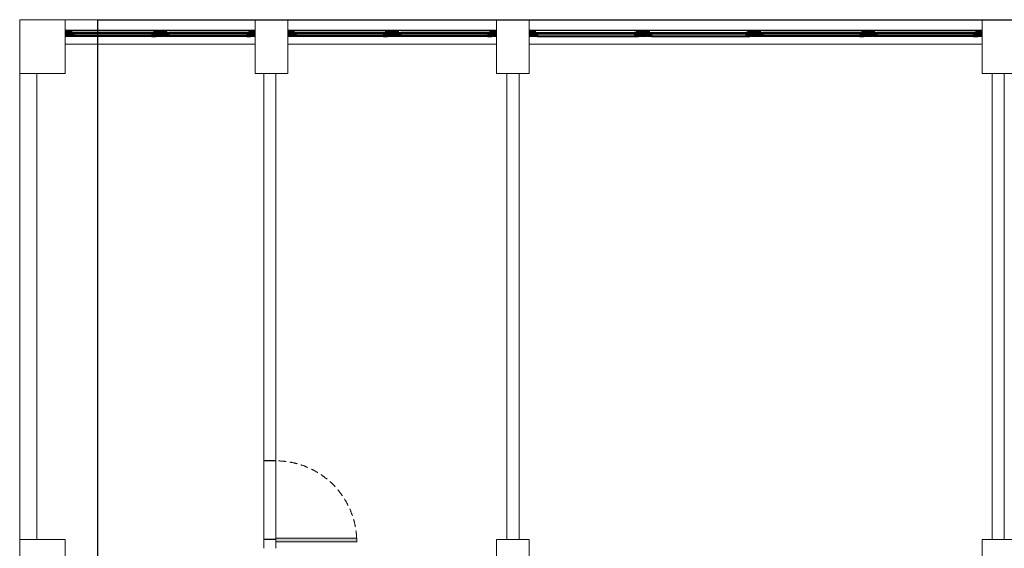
# Model space of a CAD drawing. Header units: millimetres. Extents: x -1662057 to -197461, y -941126 to 63888.
# Tile 34 of 209: x -1600020 to -1590217, y -687674 to -682417. Entities that reach past the tile are written whole.
import ezdxf

# ---------------------------------------------------------------- set-up
doc = ezdxf.new("R2010")
doc.units = ezdxf.units.MM
doc.linetypes.add('Dashed', pattern=[112.5, 75, -37.5])
for name, color, linetype in [('_Logi', 7, 'CONTINUOUS'), ('Durvis', 7, 'CONTINUOUS'), ('esoshas', 7, 'CONTINUOUS'), ('PDF_Images', 7, 'CONTINUOUS')]:
    doc.layers.add(name, color=color, linetype=linetype)

msp = doc.modelspace()

# ---------------------------------------------------------------- hatches: boundary and pattern name
at = {"layer": '_Logi', "linetype": 'Continuous'}
for points in [[(-1599521.60696, -682562.81519), (-1599521.60696, -682542.56519), (-1599481.10696, -682542.56519), (-1599481.10696, -682583.06519), (-1599521.60696, -682583.06519)], [(-1598665.03195, -682562.81519), (-1598665.03195, -682583.06519), (-1598705.53195, -682583.06519), (-1598705.53195, -682542.56519), (-1598665.03195, -682542.56519)], [(-1598575.93195, -682562.81519), (-1598575.93195, -682542.56519), (-1598535.43195, -682542.56519), (-1598535.43195, -682583.06519), (-1598575.93195, -682583.06519)], [(-1597719.35695, -682562.81519), (-1597719.35695, -682583.06519), (-1597759.85695, -682583.06519), (-1597759.85695, -682542.56519), (-1597719.35695, -682542.56519)], [(-1597306.25695, -682562.81519), (-1597306.25695, -682542.56519), (-1597265.75695, -682542.56519), (-1597265.75695, -682583.06519), (-1597306.25695, -682583.06519)], [(-1596356.53195, -682562.81519), (-1596356.53195, -682583.06519), (-1596397.03195, -682583.06519), (-1596397.03195, -682542.56519), (-1596356.53195, -682542.56519)], [(-1596267.43195, -682562.81519), (-1596267.43195, -682542.56519), (-1596226.93195, -682542.56519), (-1596226.93195, -682583.06519), (-1596267.43195, -682583.06519)], [(-1595317.70696, -682562.81519), (-1595317.70696, -682583.06519), (-1595358.20696, -682583.06519), (-1595358.20696, -682542.56519), (-1595317.70696, -682542.56519)], [(-1594904.60696, -682562.81519), (-1594904.60696, -682542.56519), (-1594864.10696, -682542.56519), (-1594864.10696, -682583.06519), (-1594904.60696, -682583.06519)], [(-1593859.70696, -682562.81519), (-1593859.70696, -682583.06519), (-1593900.20696, -682583.06519), (-1593900.20696, -682542.56519), (-1593859.70696, -682542.56519)], [(-1593770.60696, -682562.81519), (-1593770.60696, -682542.56519), (-1593730.10696, -682542.56519), (-1593730.10696, -682583.06519), (-1593770.60696, -682583.06519)], [(-1592750.00696, -682562.81519), (-1592750.00696, -682583.06519), (-1592790.50696, -682583.06519), (-1592790.50696, -682542.56519), (-1592750.00696, -682542.56519)], [(-1592660.90696, -682562.81519), (-1592660.90696, -682542.56519), (-1592620.40696, -682542.56519), (-1592620.40696, -682583.06519), (-1592660.90696, -682583.06519)], [(-1591616.00696, -682562.81519), (-1591616.00696, -682583.06519), (-1591656.50696, -682583.06519), (-1591656.50696, -682542.56519), (-1591616.00696, -682542.56519)], [(-1591526.90696, -682562.81519), (-1591526.90696, -682542.56519), (-1591486.40696, -682542.56519), (-1591486.40696, -682583.06519), (-1591526.90696, -682583.06519)], [(-1590482.00696, -682562.81519), (-1590482.00696, -682583.06519), (-1590522.50696, -682583.06519), (-1590522.50696, -682542.56519), (-1590482.00696, -682542.56519)]]:
    msp.add_hatch(color=7, dxfattribs=at).paths.add_polyline_path(points, flags=0)
at = {"layer": 'Durvis', "linetype": 'Continuous', "lineweight": 0}
for points in [[(-1599566.15696, -682522.31519), (-1599501.35696, -682522.31519), (-1599501.35696, -682539.18839), (-1599521.60696, -682539.18839), (-1599526.10579, -682539.18839), (-1599526.10579, -682583.06519), (-1599566.15696, -682583.06519)], [(-1598620.48195, -682522.31519), (-1598620.48195, -682583.06519), (-1598660.53312, -682583.06519), (-1598660.53312, -682539.18839), (-1598665.03195, -682539.18839), (-1598685.28195, -682539.18839), (-1598685.28195, -682522.31519)], [(-1598620.48195, -682522.31519), (-1598555.68195, -682522.31519), (-1598555.68195, -682539.18839), (-1598575.93195, -682539.18839), (-1598580.43079, -682539.18839), (-1598580.43079, -682583.06519), (-1598620.48195, -682583.06519)], [(-1597674.80695, -682522.31519), (-1597674.80695, -682583.06519), (-1597714.85811, -682583.06519), (-1597714.85811, -682539.18839), (-1597719.35695, -682539.18839), (-1597739.60695, -682539.18839), (-1597739.60695, -682522.31519)], [(-1597350.80695, -682522.31519), (-1597286.00695, -682522.31519), (-1597286.00695, -682539.18839), (-1597306.25695, -682539.18839), (-1597310.75579, -682539.18839), (-1597310.75579, -682583.06519), (-1597350.80695, -682583.06519)], [(-1596311.98195, -682522.31519), (-1596311.98195, -682583.06519), (-1596352.03312, -682583.06519), (-1596352.03312, -682539.18839), (-1596356.53195, -682539.18839), (-1596376.78195, -682539.18839), (-1596376.78195, -682522.31519)], [(-1596311.98195, -682522.31519), (-1596247.18195, -682522.31519), (-1596247.18195, -682539.18839), (-1596267.43195, -682539.18839), (-1596271.93079, -682539.18839), (-1596271.93079, -682583.06519), (-1596311.98195, -682583.06519)], [(-1595273.15696, -682522.31519), (-1595273.15696, -682583.06519), (-1595313.20812, -682583.06519), (-1595313.20812, -682539.18839), (-1595317.70696, -682539.18839), (-1595337.95696, -682539.18839), (-1595337.95696, -682522.31519)], [(-1594949.15696, -682522.31519), (-1594884.35696, -682522.31519), (-1594884.35696, -682539.18839), (-1594904.60696, -682539.18839), (-1594909.10579, -682539.18839), (-1594909.10579, -682583.06519), (-1594949.15696, -682583.06519)], [(-1593815.15696, -682522.31519), (-1593815.15696, -682583.06519), (-1593855.20812, -682583.06519), (-1593855.20812, -682539.18839), (-1593859.70696, -682539.18839), (-1593879.95696, -682539.18839), (-1593879.95696, -682522.31519)], [(-1593815.15696, -682522.31519), (-1593750.35696, -682522.31519), (-1593750.35696, -682539.18839), (-1593770.60696, -682539.18839), (-1593775.10579, -682539.18839), (-1593775.10579, -682583.06519), (-1593815.15696, -682583.06519)], [(-1592705.45696, -682522.31519), (-1592705.45696, -682583.06519), (-1592745.50812, -682583.06519), (-1592745.50812, -682539.18839), (-1592750.00696, -682539.18839), (-1592770.25696, -682539.18839), (-1592770.25696, -682522.31519)], [(-1592705.45696, -682522.31519), (-1592640.65696, -682522.31519), (-1592640.65696, -682539.18839), (-1592660.90696, -682539.18839), (-1592665.40579, -682539.18839), (-1592665.40579, -682583.06519), (-1592705.45696, -682583.06519)], [(-1591571.45696, -682522.31519), (-1591571.45696, -682583.06519), (-1591611.50812, -682583.06519), (-1591611.50812, -682539.18839), (-1591616.00696, -682539.18839), (-1591636.25696, -682539.18839), (-1591636.25696, -682522.31519)], [(-1591571.45696, -682522.31519), (-1591506.65696, -682522.31519), (-1591506.65696, -682539.18839), (-1591526.90696, -682539.18839), (-1591531.40579, -682539.18839), (-1591531.40579, -682583.06519), (-1591571.45696, -682583.06519)], [(-1590437.45696, -682522.31519), (-1590437.45696, -682583.06519), (-1590477.50812, -682583.06519), (-1590477.50812, -682539.18839), (-1590482.00696, -682539.18839), (-1590502.25696, -682539.18839), (-1590502.25696, -682522.31519)], [(-1597469.35646, -687609.54741), (-1596664.21646, -687609.54741), (-1596664.21646, -687573.00912), (-1597469.35646, -687573.00912)]]:
    msp.add_hatch(color=7, dxfattribs=at).paths.add_polyline_path(points, flags=0)

# ---------------------------------------------------------------- linework, layer by layer
at = {"layer": '_Logi', "color": 7, "linetype": 'Continuous'}
for p, q in [((-1599566.15696, -682522.31519), (-1597674.80695, -682522.31519)), ((-1597350.80695, -682522.31519), (-1595273.15696, -682522.31519)), ((-1594949.15696, -682522.31519), (-1590437.45696, -682522.31519)), ((-1590923.45696, -682522.31519), (-1590437.45696, -682522.31519)), ((-1598705.53195, -682583.06519), (-1599566.15696, -682583.06519)), ((-1598705.53195, -682542.56519), (-1599526.10579, -682542.56519)), ((-1599526.10579, -682554.71519), (-1598705.53195, -682554.71519)), ((-1599526.10579, -682570.91519), (-1598705.53195, -682570.91519)), ((-1599521.60696, -682562.81519), (-1599521.60696, -682542.56519)), ((-1599521.60696, -682542.56519), (-1599481.10696, -682542.56519)), ((-1599521.60696, -682583.06519), (-1599521.60696, -682562.81519)), ((-1599481.10696, -682583.06519), (-1599521.60696, -682583.06519)), ((-1599481.10696, -682542.56519), (-1599481.10696, -682583.06519)), ((-1598665.03195, -682542.56519), (-1598705.53195, -682542.56519)), ((-1598705.53195, -682542.56519), (-1598705.53195, -682583.06519)), ((-1598705.53195, -682583.06519), (-1598665.03195, -682583.06519)), ((-1598665.03195, -682562.81519), (-1598665.03195, -682542.56519)), ((-1598665.03195, -682583.06519), (-1598665.03195, -682562.81519)), ((-1598575.93195, -682562.81519), (-1598575.93195, -682542.56519)), ((-1598575.93195, -682542.56519), (-1598535.43195, -682542.56519)), ((-1598575.93195, -682583.06519), (-1598575.93195, -682562.81519)), ((-1598535.43195, -682583.06519), (-1598575.93195, -682583.06519)), ((-1598535.43195, -682542.56519), (-1598535.43195, -682583.06519)), ((-1597759.85695, -682542.56519), (-1598535.43195, -682542.56519)), ((-1598535.43195, -682554.71519), (-1597759.85695, -682554.71519)), ((-1598535.43195, -682570.91519), (-1597759.85695, -682570.91519)), ((-1597759.85695, -682583.06519), (-1598535.43195, -682583.06519)), ((-1597719.35695, -682542.56519), (-1597759.85695, -682542.56519)), ((-1597759.85695, -682542.56519), (-1597759.85695, -682583.06519)), ((-1597759.85695, -682583.06519), (-1597719.35695, -682583.06519)), ((-1597719.35695, -682562.81519), (-1597719.35695, -682542.56519)), ((-1597719.35695, -682583.06519), (-1597719.35695, -682562.81519)), ((-1596397.03195, -682583.06519), (-1597350.80695, -682583.06519)), ((-1596397.03195, -682542.56519), (-1597310.75579, -682542.56519)), ((-1597310.75579, -682554.71519), (-1596397.03195, -682554.71519)), ((-1597310.75579, -682570.91519), (-1596397.03195, -682570.91519)), ((-1597306.25695, -682562.81519), (-1597306.25695, -682542.56519)), ((-1597306.25695, -682542.56519), (-1597265.75695, -682542.56519)), ((-1597306.25695, -682583.06519), (-1597306.25695, -682562.81519)), ((-1597265.75695, -682583.06519), (-1597306.25695, -682583.06519)), ((-1597265.75695, -682542.56519), (-1597265.75695, -682583.06519)), ((-1596356.53195, -682542.56519), (-1596397.03195, -682542.56519)), ((-1596397.03195, -682542.56519), (-1596397.03195, -682583.06519)), ((-1596397.03195, -682583.06519), (-1596356.53195, -682583.06519)), ((-1596356.53195, -682562.81519), (-1596356.53195, -682542.56519)), ((-1596356.53195, -682583.06519), (-1596356.53195, -682562.81519)), ((-1596267.43195, -682562.81519), (-1596267.43195, -682542.56519)), ((-1596267.43195, -682542.56519), (-1596226.93195, -682542.56519)), ((-1596267.43195, -682583.06519), (-1596267.43195, -682562.81519)), ((-1596226.93195, -682583.06519), (-1596267.43195, -682583.06519)), ((-1596226.93195, -682542.56519), (-1596226.93195, -682583.06519)), ((-1595358.20696, -682542.56519), (-1596226.93195, -682542.56519)), ((-1596226.93195, -682554.71519), (-1595358.20696, -682554.71519)), ((-1596226.93195, -682570.91519), (-1595358.20696, -682570.91519)), ((-1595358.20696, -682583.06519), (-1596226.93195, -682583.06519)), ((-1595317.70696, -682542.56519), (-1595358.20696, -682542.56519)), ((-1595358.20696, -682542.56519), (-1595358.20696, -682583.06519)), ((-1595358.20696, -682583.06519), (-1595317.70696, -682583.06519)), ((-1595317.70696, -682562.81519), (-1595317.70696, -682542.56519)), ((-1595317.70696, -682583.06519), (-1595317.70696, -682562.81519)), ((-1594904.60696, -682562.81519), (-1594904.60696, -682542.56519)), ((-1594904.60696, -682542.56519), (-1594864.10696, -682542.56519)), ((-1594904.60696, -682583.06519), (-1594904.60696, -682562.81519)), ((-1594864.10696, -682583.06519), (-1594904.60696, -682583.06519)), ((-1594864.10696, -682542.56519), (-1594864.10696, -682583.06519)), ((-1594864.10696, -682542.56519), (-1593900.20696, -682542.56519)), ((-1593900.20696, -682554.71519), (-1594864.10696, -682554.71519)), ((-1593900.20696, -682570.91519), (-1594864.10696, -682570.91519)), ((-1594864.10696, -682583.06519), (-1593900.20696, -682583.06519)), ((-1593859.70696, -682542.56519), (-1593900.20696, -682542.56519)), ((-1593900.20696, -682542.56519), (-1593900.20696, -682583.06519)), ((-1593900.20696, -682583.06519), (-1593859.70696, -682583.06519)), ((-1593859.70696, -682562.81519), (-1593859.70696, -682542.56519)), ((-1593859.70696, -682583.06519), (-1593859.70696, -682562.81519)), ((-1593770.60696, -682562.81519), (-1593770.60696, -682542.56519)), ((-1593770.60696, -682542.56519), (-1593730.10696, -682542.56519)), ((-1593770.60696, -682583.06519), (-1593770.60696, -682562.81519)), ((-1593730.10696, -682583.06519), (-1593770.60696, -682583.06519)), ((-1593730.10696, -682542.56519), (-1593730.10696, -682583.06519)), ((-1593730.10696, -682542.56519), (-1592790.50696, -682542.56519)), ((-1592790.50696, -682554.71519), (-1593730.10696, -682554.71519)), ((-1592790.50696, -682570.91519), (-1593730.10696, -682570.91519)), ((-1593730.10696, -682583.06519), (-1592790.50696, -682583.06519)), ((-1592750.00696, -682542.56519), (-1592790.50696, -682542.56519)), ((-1592790.50696, -682542.56519), (-1592790.50696, -682583.06519)), ((-1592790.50696, -682583.06519), (-1592750.00696, -682583.06519)), ((-1592750.00696, -682562.81519), (-1592750.00696, -682542.56519)), ((-1592750.00696, -682583.06519), (-1592750.00696, -682562.81519)), ((-1592660.90696, -682562.81519), (-1592660.90696, -682542.56519)), ((-1592660.90696, -682542.56519), (-1592620.40696, -682542.56519)), ((-1592660.90696, -682583.06519), (-1592660.90696, -682562.81519)), ((-1592620.40696, -682583.06519), (-1592660.90696, -682583.06519)), ((-1592620.40696, -682542.56519), (-1592620.40696, -682583.06519)), ((-1591656.50696, -682542.56519), (-1592620.40696, -682542.56519)), ((-1592620.40696, -682554.71519), (-1591656.50696, -682554.71519)), ((-1592620.40696, -682570.91519), (-1591656.50696, -682570.91519)), ((-1591656.50696, -682583.06519), (-1592620.40696, -682583.06519)), ((-1591616.00696, -682542.56519), (-1591656.50696, -682542.56519)), ((-1591656.50696, -682542.56519), (-1591656.50696, -682583.06519)), ((-1591656.50696, -682583.06519), (-1591616.00696, -682583.06519)), ((-1591616.00696, -682562.81519), (-1591616.00696, -682542.56519)), ((-1591616.00696, -682583.06519), (-1591616.00696, -682562.81519)), ((-1591526.90696, -682562.81519), (-1591526.90696, -682542.56519)), ((-1591526.90696, -682542.56519), (-1591486.40696, -682542.56519)), ((-1591526.90696, -682583.06519), (-1591526.90696, -682562.81519)), ((-1591486.40696, -682583.06519), (-1591526.90696, -682583.06519)), ((-1591486.40696, -682542.56519), (-1591486.40696, -682583.06519)), ((-1590522.50696, -682542.56519), (-1591486.40696, -682542.56519)), ((-1591486.40696, -682554.71519), (-1590522.50696, -682554.71519)), ((-1591486.40696, -682570.91519), (-1590522.50696, -682570.91519)), ((-1590522.50696, -682583.06519), (-1591486.40696, -682583.06519)), ((-1590482.00696, -682542.56519), (-1590522.50696, -682542.56519)), ((-1590522.50696, -682542.56519), (-1590522.50696, -682583.06519)), ((-1590522.50696, -682583.06519), (-1590482.00696, -682583.06519)), ((-1590482.00696, -682562.81519), (-1590482.00696, -682542.56519)), ((-1590482.00696, -682583.06519), (-1590482.00696, -682562.81519))]:
    msp.add_line(p, q, dxfattribs=at)
at = {"layer": 'Durvis', "color": 7, "linetype": 'Continuous', "lineweight": 0}
for p, q in [((-1599566.15696, -682522.31519), (-1599501.35696, -682522.31519)), ((-1599566.15696, -682583.06519), (-1599566.15696, -682522.31519)), ((-1599501.35696, -682522.31519), (-1599501.35696, -682539.18839)), ((-1598620.48195, -682522.31519), (-1598685.28195, -682522.31519)), ((-1598685.28195, -682522.31519), (-1598685.28195, -682539.18839)), ((-1598620.48195, -682583.06519), (-1598620.48195, -682522.31519)), ((-1598620.48195, -682522.31519), (-1598555.68195, -682522.31519)), ((-1598620.48195, -682583.06519), (-1598620.48195, -682522.31519)), ((-1598555.68195, -682522.31519), (-1598555.68195, -682539.18839)), ((-1597674.80695, -682522.31519), (-1597739.60695, -682522.31519)), ((-1597739.60695, -682522.31519), (-1597739.60695, -682539.18839)), ((-1597674.80695, -682583.06519), (-1597674.80695, -682522.31519)), ((-1597350.80695, -682522.31519), (-1597286.00695, -682522.31519)), ((-1597350.80695, -682583.06519), (-1597350.80695, -682522.31519)), ((-1597286.00695, -682522.31519), (-1597286.00695, -682539.18839)), ((-1596311.98195, -682522.31519), (-1596376.78195, -682522.31519)), ((-1596376.78195, -682522.31519), (-1596376.78195, -682539.18839)), ((-1596311.98195, -682583.06519), (-1596311.98195, -682522.31519)), ((-1596311.98195, -682522.31519), (-1596247.18195, -682522.31519)), ((-1596311.98195, -682583.06519), (-1596311.98195, -682522.31519)), ((-1596247.18195, -682522.31519), (-1596247.18195, -682539.18839)), ((-1595273.15696, -682522.31519), (-1595337.95696, -682522.31519)), ((-1595337.95696, -682522.31519), (-1595337.95696, -682539.18839)), ((-1595273.15696, -682583.06519), (-1595273.15696, -682522.31519)), ((-1594949.15696, -682522.31519), (-1594884.35696, -682522.31519)), ((-1594949.15696, -682583.06519), (-1594949.15696, -682522.31519)), ((-1594884.35696, -682522.31519), (-1594884.35696, -682539.18839)), ((-1593815.15696, -682522.31519), (-1593879.95696, -682522.31519)), ((-1593879.95696, -682522.31519), (-1593879.95696, -682539.18839)), ((-1593815.15696, -682522.31519), (-1593750.35696, -682522.31519)), ((-1593815.15696, -682583.06519), (-1593815.15696, -682522.31519)), ((-1593815.15696, -682583.06519), (-1593815.15696, -682522.31519)), ((-1593750.35696, -682522.31519), (-1593750.35696, -682539.18839)), ((-1592705.45696, -682522.31519), (-1592770.25696, -682522.31519)), ((-1592770.25696, -682522.31519), (-1592770.25696, -682539.18839)), ((-1592705.45696, -682583.06519), (-1592705.45696, -682522.31519)), ((-1592705.45696, -682522.31519), (-1592640.65696, -682522.31519)), ((-1592705.45696, -682583.06519), (-1592705.45696, -682522.31519)), ((-1592640.65696, -682522.31519), (-1592640.65696, -682539.18839)), ((-1591571.45696, -682522.31519), (-1591636.25696, -682522.31519)), ((-1591636.25696, -682522.31519), (-1591636.25696, -682539.18839)), ((-1591571.45696, -682583.06519), (-1591571.45696, -682522.31519)), ((-1591571.45696, -682522.31519), (-1591506.65696, -682522.31519)), ((-1591571.45696, -682583.06519), (-1591571.45696, -682522.31519)), ((-1591506.65696, -682522.31519), (-1591506.65696, -682539.18839)), ((-1590437.45696, -682522.31519), (-1590502.25696, -682522.31519)), ((-1590502.25696, -682522.31519), (-1590502.25696, -682539.18839)), ((-1590437.45696, -682583.06519), (-1590437.45696, -682522.31519)), ((-1599526.10579, -682583.06519), (-1599566.15696, -682583.06519)), ((-1599521.60696, -682539.18839), (-1599526.10579, -682539.18839)), ((-1599526.10579, -682539.18839), (-1599526.10579, -682583.06519)), ((-1599501.35696, -682539.18839), (-1599521.60696, -682539.18839)), ((-1598685.28195, -682539.18839), (-1598665.03195, -682539.18839)), ((-1598665.03195, -682539.18839), (-1598660.53312, -682539.18839)), ((-1598660.53312, -682539.18839), (-1598660.53312, -682583.06519)), ((-1598660.53312, -682583.06519), (-1598620.48195, -682583.06519)), ((-1598580.43079, -682583.06519), (-1598620.48195, -682583.06519)), ((-1598575.93195, -682539.18839), (-1598580.43079, -682539.18839)), ((-1598580.43079, -682539.18839), (-1598580.43079, -682583.06519)), ((-1598555.68195, -682539.18839), (-1598575.93195, -682539.18839)), ((-1597739.60695, -682539.18839), (-1597719.35695, -682539.18839)), ((-1597719.35695, -682539.18839), (-1597714.85811, -682539.18839)), ((-1597714.85811, -682539.18839), (-1597714.85811, -682583.06519)), ((-1597714.85811, -682583.06519), (-1597674.80695, -682583.06519)), ((-1597310.75579, -682583.06519), (-1597350.80695, -682583.06519)), ((-1597306.25695, -682539.18839), (-1597310.75579, -682539.18839)), ((-1597310.75579, -682539.18839), (-1597310.75579, -682583.06519)), ((-1597286.00695, -682539.18839), (-1597306.25695, -682539.18839)), ((-1596376.78195, -682539.18839), (-1596356.53195, -682539.18839)), ((-1596356.53195, -682539.18839), (-1596352.03312, -682539.18839)), ((-1596352.03312, -682539.18839), (-1596352.03312, -682583.06519)), ((-1596352.03312, -682583.06519), (-1596311.98195, -682583.06519)), ((-1596271.93079, -682583.06519), (-1596311.98195, -682583.06519)), ((-1596267.43195, -682539.18839), (-1596271.93079, -682539.18839)), ((-1596271.93079, -682539.18839), (-1596271.93079, -682583.06519)), ((-1596247.18195, -682539.18839), (-1596267.43195, -682539.18839)), ((-1595337.95696, -682539.18839), (-1595317.70696, -682539.18839)), ((-1595317.70696, -682539.18839), (-1595313.20812, -682539.18839)), ((-1595313.20812, -682539.18839), (-1595313.20812, -682583.06519)), ((-1595313.20812, -682583.06519), (-1595273.15696, -682583.06519)), ((-1594909.10579, -682583.06519), (-1594949.15696, -682583.06519)), ((-1594904.60696, -682539.18839), (-1594909.10579, -682539.18839)), ((-1594909.10579, -682539.18839), (-1594909.10579, -682583.06519)), ((-1594884.35696, -682539.18839), (-1594904.60696, -682539.18839)), ((-1593879.95696, -682539.18839), (-1593859.70696, -682539.18839)), ((-1593859.70696, -682539.18839), (-1593855.20812, -682539.18839)), ((-1593855.20812, -682539.18839), (-1593855.20812, -682583.06519)), ((-1593855.20812, -682583.06519), (-1593815.15696, -682583.06519)), ((-1593775.10579, -682583.06519), (-1593815.15696, -682583.06519)), ((-1593770.60696, -682539.18839), (-1593775.10579, -682539.18839)), ((-1593775.10579, -682539.18839), (-1593775.10579, -682583.06519)), ((-1593750.35696, -682539.18839), (-1593770.60696, -682539.18839)), ((-1592770.25696, -682539.18839), (-1592750.00696, -682539.18839)), ((-1592750.00696, -682539.18839), (-1592745.50812, -682539.18839)), ((-1592745.50812, -682539.18839), (-1592745.50812, -682583.06519)), ((-1592745.50812, -682583.06519), (-1592705.45696, -682583.06519)), ((-1592665.40579, -682583.06519), (-1592705.45696, -682583.06519)), ((-1592660.90696, -682539.18839), (-1592665.40579, -682539.18839)), ((-1592665.40579, -682539.18839), (-1592665.40579, -682583.06519)), ((-1592640.65696, -682539.18839), (-1592660.90696, -682539.18839)), ((-1591636.25696, -682539.18839), (-1591616.00696, -682539.18839)), ((-1591616.00696, -682539.18839), (-1591611.50812, -682539.18839)), ((-1591611.50812, -682539.18839), (-1591611.50812, -682583.06519)), ((-1591611.50812, -682583.06519), (-1591571.45696, -682583.06519)), ((-1591531.40579, -682583.06519), (-1591571.45696, -682583.06519)), ((-1591526.90696, -682539.18839), (-1591531.40579, -682539.18839)), ((-1591531.40579, -682539.18839), (-1591531.40579, -682583.06519)), ((-1591506.65696, -682539.18839), (-1591526.90696, -682539.18839)), ((-1590502.25696, -682539.18839), (-1590482.00696, -682539.18839)), ((-1590482.00696, -682539.18839), (-1590477.50812, -682539.18839)), ((-1590477.50812, -682539.18839), (-1590477.50812, -682583.06519)), ((-1590477.50812, -682583.06519), (-1590437.45696, -682583.06519)), ((-1597469.35646, -686804.40741), (-1597469.35646, -686781.72741)), ((-1596664.21646, -687573.00912), (-1597469.35646, -687573.00912)), ((-1597469.35646, -687573.00912), (-1597469.35646, -687609.54741)), ((-1597469.35646, -687632.22741), (-1597469.35646, -687609.54741)), ((-1597469.35646, -687609.54741), (-1596664.21646, -687609.54741)), ((-1596664.21646, -687609.54741), (-1596664.21646, -687573.00912))]:
    msp.add_line(p, q, dxfattribs=at)
at = {"layer": 'Durvis', "color": 7, "linetype": 'Dashed', "lineweight": 0}
msp.add_arc((-1597469.35646, -687609.54741), 805.14, 2.716457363, 90, dxfattribs=at)
at = {"layer": 'esoshas', "color": 7, "linetype": 'Continuous', "lineweight": 20}
for p, q in [((-1600019.75695, -682951.61519), (-1600019.75695, -682417.01519)), ((-1600019.75695, -682417.01519), (-1599566.15696, -682417.01519)), ((-1599566.15696, -682417.01519), (-1599566.15696, -682951.61519)), ((-1597674.80695, -682951.61519), (-1597674.80695, -682417.01519)), ((-1597674.80695, -682417.01519), (-1597350.80695, -682417.01519)), ((-1597350.80695, -682417.01519), (-1597350.80695, -682951.61519)), ((-1595273.15696, -682951.61519), (-1595273.15696, -682417.01519)), ((-1595273.15696, -682417.01519), (-1594949.15696, -682417.01519)), ((-1594949.15696, -682417.01519), (-1594949.15696, -682951.61519)), ((-1590437.45696, -682951.61519), (-1590437.45696, -682417.01519)), ((-1590437.45696, -682417.01519), (-1590113.45696, -682417.01519)), ((-1600019.75695, -682951.61519), (-1599849.65696, -682951.61519)), ((-1599906.35695, -682951.61519), (-1600019.75695, -682951.61519)), ((-1600019.75695, -682953.45367), (-1600019.75695, -687584.79384)), ((-1599825.35695, -682951.61519), (-1599906.35695, -682951.61519)), ((-1599849.65696, -687584.79384), (-1599849.65696, -682956.13358)), ((-1599566.15696, -682951.61519), (-1599825.35695, -682951.61519)), ((-1597561.40695, -682951.61519), (-1597674.80695, -682951.61519)), ((-1597597.85695, -682951.61519), (-1597427.75696, -682951.61519)), ((-1597590.51623, -682950.79407), (-1597590.51623, -687673.37329)), ((-1597480.40695, -682951.61519), (-1597561.40695, -682951.61519)), ((-1597350.80695, -682951.61519), (-1597480.40695, -682951.61519)), ((-1597469.01623, -687672.6134), (-1597469.01623, -682952.75474)), ((-1595159.75696, -682951.61519), (-1595273.15696, -682951.61519)), ((-1595169.5127, -682950.79407), (-1595169.5127, -687584.79384)), ((-1595078.75696, -682951.61519), (-1595159.75696, -682951.61519)), ((-1595159.75696, -682951.61519), (-1595078.75696, -682951.61519)), ((-1594949.15696, -682951.61519), (-1595078.75696, -682951.61519)), ((-1595048.0127, -687584.79384), (-1595048.0127, -682952.75474)), ((-1590324.05696, -682951.61519), (-1590437.45696, -682951.61519)), ((-1590338.94497, -682950.79407), (-1590338.94497, -687584.79384)), ((-1590324.05696, -682951.61519), (-1590243.05696, -682951.61519)), ((-1590243.05696, -682951.61519), (-1590324.05696, -682951.61519)), ((-1590113.45696, -682951.61519), (-1590243.05696, -682951.61519)), ((-1590217.44497, -687584.79384), (-1590217.44497, -682952.75474)), ((-1600019.75695, -687584.79384), (-1599849.65696, -687584.79384)), ((-1599566.15696, -687584.79384), (-1600019.75695, -687584.79384)), ((-1600019.75695, -687584.79384), (-1600019.75695, -687908.79384)), ((-1599566.15696, -687908.79384), (-1599566.15696, -687584.79384)), ((-1595273.15696, -687584.79384), (-1595273.15696, -687908.79384)), ((-1594949.15696, -687584.79384), (-1595273.15696, -687584.79384)), ((-1595169.5127, -687584.79384), (-1595048.0127, -687584.79384)), ((-1594949.15696, -687908.79384), (-1594949.15696, -687584.79384)), ((-1590437.45696, -687584.79384), (-1590437.45696, -687908.79384)), ((-1590113.45696, -687584.79384), (-1590437.45696, -687584.79384)), ((-1590333.8127, -687584.79384), (-1590212.3127, -687584.79384))]:
    msp.add_line(p, q, dxfattribs=at)
at = {"layer": 'esoshas', "color": 7, "linetype": 'Continuous', "lineweight": 0}
for p, q in [((-1599566.15696, -682660.01519), (-1599566.15696, -682417.01519)), ((-1599566.15696, -682417.01519), (-1597674.80695, -682417.01519)), ((-1597674.80695, -682417.01519), (-1597674.80695, -682660.01519)), ((-1597350.80695, -682660.01519), (-1597350.80695, -682417.01519)), ((-1597350.80695, -682417.01519), (-1595273.15696, -682417.01519)), ((-1595273.15696, -682417.01519), (-1595273.15696, -682660.01519)), ((-1594949.15696, -682660.01519), (-1594949.15696, -682417.01519)), ((-1594949.15696, -682417.01519), (-1590437.45696, -682417.01519)), ((-1590437.45696, -682417.01519), (-1590437.45696, -682660.01519)), ((-1597674.80695, -682660.01519), (-1599566.15696, -682660.01519)), ((-1595273.15696, -682660.01519), (-1597350.80695, -682660.01519)), ((-1590437.45696, -682660.01519), (-1594949.15696, -682660.01519))]:
    msp.add_line(p, q, dxfattribs=at)
at = {"layer": 'PDF_Images', "color": 18, "true_color": 0x000000}
for p, q in [((-1597469.8552, -686805.14805), (-1597591.05988, -686805.14805)), ((-1597469.8552, -687585.90324), (-1597591.05988, -687585.90324))]:
    msp.add_line(p, q, dxfattribs=at)
at = {"layer": 'PDF_Images', "color": 7}
msp.add_lwpolyline([(-1599241.77854, -695030.93416), (-1599241.77854, -682419.50656), (-1570289.76624, -682419.50656), (-1570289.76624, -695545.36904), (-1559536.51555, -702288.88898), (-1559536.51555, -702288.88898)], dxfattribs=at)

doc.saveas('drawing.dxf')
